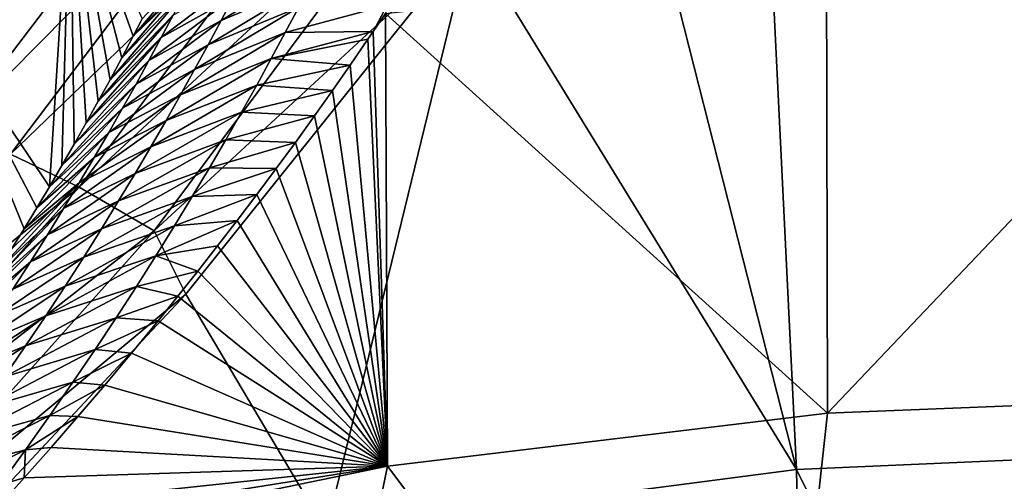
# Model space of a CAD drawing. Header units: metres. Extents: x -99 to 99, y -314 to 25.
# Tile 243 of 256: x 71.85 to 75.51, y 20.26 to 21.97. Entities that reach past the tile are written whole.
import ezdxf

# ---------------------------------------------------------------- set-up
doc = ezdxf.new("R2010")
doc.units = ezdxf.units.M
doc.layers.add('solid_K2442E1000C35', color=7, linetype='CONTINUOUS')

msp = doc.modelspace()

# ---------------------------------------------------------------- linework, layer by layer
at = {"layer": 'solid_K2442E1000C35'}
for points in [[(75.531685, 23.887354, 103.714195), (74.564964, 23.828533, 103.714195), (76.5, 20.376596, 105.459549)], [(74.564964, 23.828533, 103.714195), (74.046196, 23.017899, 104.11879), (74.736534, 20.300144, 105.459549)], [(74.564964, 23.828533, 103.714195), (74.736534, 20.300144, 105.459549), (76.5, 20.376596, 105.459549)], [(74.046196, 23.017899, 104.11879), (73.524025, 22.276615, 104.464256), (74.736534, 20.300144, 105.459549)], [(72.35276, 22.813494, 103.248489), (72.203346, 22.765522, 102.90593), (71.264618, 21.562672, 103.467117)], [(71.402649, 21.58124, 103.817223), (72.35276, 22.813494, 103.248489), (71.264618, 21.562672, 103.467117)], [(72.551445, 22.815546, 103.568634), (72.35276, 22.813494, 103.248489), (71.402649, 21.58124, 103.817223)], [(71.587013, 21.551136, 104.144455), (72.551445, 22.815546, 103.568634), (71.402649, 21.58124, 103.817223)], [(72.792366, 22.771616, 103.854996), (72.551445, 22.815546, 103.568634), (71.587013, 21.551136, 104.144455)], [(71.264618, 21.562672, 103.467117), (72.203346, 22.765522, 102.90593), (71.555191, 21.949884, 102.903694)], [(72.203346, 22.765522, 102.90593), (72.033844, 22.571278, 102.604767), (71.555191, 21.949884, 102.903694)], [(71.811165, 21.473434, 104.437187), (72.792366, 22.771616, 103.854996), (71.587013, 21.551136, 104.144455)], [(73.066963, 22.683258, 104.097412), (72.792366, 22.771616, 103.854996), (71.811165, 21.473434, 104.437187)], [(72.067162, 21.350891, 104.685028), (73.066963, 22.683258, 104.097412), (71.811165, 21.473434, 104.437187)], [(73.365486, 22.553604, 104.287277), (73.066963, 22.683258, 104.097412), (72.067162, 21.350891, 104.685028)], [(71.555191, 21.949884, 102.903694), (72.033844, 22.571278, 102.604767), (71.956291, 21.352177, 81.778702)], [(72.033844, 22.571278, 102.604767), (72.002701, 21.431154, 82.144325), (71.956291, 21.352177, 81.778702)], [(72.033844, 22.571278, 102.604767), (72.048569, 21.510576, 82.518852), (72.002701, 21.431154, 82.144325)], [(72.033844, 22.571278, 102.604767), (72.093803, 21.590349, 82.902969), (72.048569, 21.510576, 82.518852)], [(72.033844, 22.571278, 102.604767), (72.138298, 21.670376, 83.297356), (72.093803, 21.590349, 82.902969)], [(72.033844, 22.571278, 102.604767), (72.182159, 21.750744, 83.701485), (72.138298, 21.670376, 83.297356)], [(72.033844, 22.571278, 102.604767), (72.225464, 21.831524, 84.114799), (72.182159, 21.750744, 83.701485)], [(72.033844, 22.571278, 102.604767), (72.268074, 21.912575, 84.538116), (72.225464, 21.831524, 84.114799)], [(72.033844, 22.571278, 102.604767), (72.301575, 21.977516, 84.884521), (72.268074, 21.912575, 84.538116)], [(72.345894, 21.187851, 104.879189), (73.365486, 22.553604, 104.287277), (72.067162, 21.350891, 104.685028)], [(72.345894, 21.187851, 104.879189), (73.524025, 22.276615, 104.464256), (73.365486, 22.553604, 104.287277)], [(72.345894, 21.187851, 104.879189), (72.464149, 20.952528, 105.018394), (73.524025, 22.276615, 104.464256)], [(73.524025, 22.276615, 104.464256), (72.464149, 20.952528, 105.018394), (72.986298, 20.071363, 105.459549)], [(73.524025, 22.276615, 104.464256), (72.986298, 20.071363, 105.459549), (74.736534, 20.300144, 105.459549)], [(72.539383, 22.233114, 84.690796), (72.268074, 21.912575, 84.538116), (72.301575, 21.977516, 84.884521)], [(72.500168, 22.154064, 84.277718), (72.268074, 21.912575, 84.538116), (72.539383, 22.233114, 84.690796)], [(74.851845, 20.509865, 74.414452), (74.848625, 22.181767, 81.183411), (76.5, 22.243153, 81.183411)], [(74.851845, 20.509865, 74.414452), (76.5, 22.243153, 81.183411), (76.5, 20.575981, 74.414452)], [(72.978226, 22.204512, 82.530144), (72.595184, 21.970396, 82.23571), (72.641495, 22.058872, 82.646187)], [(72.932152, 22.113485, 82.116821), (72.595184, 21.970396, 82.23571), (72.978226, 22.204512, 82.530144)], [(74.851845, 20.509865, 74.414452), (73.206993, 21.997074, 81.178993), (74.848625, 22.181767, 81.183411)], [(72.500168, 22.154064, 84.277718), (72.225464, 21.831524, 84.114799), (72.268074, 21.912575, 84.538116)], [(72.459328, 22.073397, 83.865143), (72.225464, 21.831524, 84.114799), (72.500168, 22.154064, 84.277718)], [(72.372604, 21.907133, 83.041611), (72.686005, 22.145605, 83.057205), (72.641495, 22.058872, 82.646187)], [(72.372604, 21.907133, 83.041611), (72.416824, 21.991091, 83.453102), (72.686005, 22.145605, 83.057205)], [(72.932152, 22.113485, 82.116821), (72.546997, 21.88015, 81.825806), (72.595184, 21.970396, 82.23571)], [(72.884178, 22.020607, 81.704025), (72.546997, 21.88015, 81.825806), (72.932152, 22.113485, 82.116821)], [(72.459328, 22.073397, 83.865143), (72.182159, 21.750744, 83.701485), (72.225464, 21.831524, 84.114799)], [(72.416824, 21.991091, 83.453102), (72.182159, 21.750744, 83.701485), (72.459328, 22.073397, 83.865143)], [(72.326607, 21.821501, 82.630692), (72.641495, 22.058872, 82.646187), (72.595184, 21.970396, 82.23571)], [(72.326607, 21.821501, 82.630692), (72.372604, 21.907133, 83.041611), (72.641495, 22.058872, 82.646187)], [(72.834221, 21.925842, 81.291771), (73.213036, 22.02845, 81.318573), (73.161514, 21.929661, 80.904526)], [(72.834221, 21.925842, 81.291771), (72.884178, 22.020607, 81.704025), (73.213036, 22.02845, 81.318573)], [(73.213036, 22.02845, 81.318573), (73.206993, 21.997074, 81.178993), (73.161514, 21.929661, 80.904526)], [(72.416824, 21.991091, 83.453102), (72.138298, 21.670376, 83.297356), (72.182159, 21.750744, 83.701485)], [(72.372604, 21.907133, 83.041611), (72.138298, 21.670376, 83.297356), (72.416824, 21.991091, 83.453102)], [(72.884178, 22.020607, 81.704025), (72.496857, 21.788103, 81.416496), (72.546997, 21.88015, 81.825806)], [(72.834221, 21.925842, 81.291771), (72.496857, 21.788103, 81.416496), (72.884178, 22.020607, 81.704025)], [(73.214287, 20.311943, 74.414452), (73.161514, 21.929661, 80.904526), (73.206993, 21.997074, 81.178993)], [(74.851845, 20.509865, 74.414452), (73.214287, 20.311943, 74.414452), (73.206993, 21.997074, 81.178993)], [(72.27877, 21.734169, 82.22039), (72.595184, 21.970396, 82.23571), (72.546997, 21.88015, 81.825806)], [(72.27877, 21.734169, 82.22039), (72.326607, 21.821501, 82.630692), (72.595184, 21.970396, 82.23571)], [(71.555191, 21.949884, 102.903694), (71.862137, 21.19582, 81.072212), (71.814285, 21.118343, 80.732216)], [(71.555191, 21.949884, 102.903694), (71.909439, 21.273733, 81.421288), (71.862137, 21.19582, 81.072212)], [(71.555191, 21.949884, 102.903694), (71.956291, 21.352177, 81.778702), (71.909439, 21.273733, 81.421288)], [(72.834221, 21.925842, 81.291771), (72.444695, 21.694225, 81.00782), (72.496857, 21.788103, 81.416496)], [(72.782219, 21.829159, 80.880096), (72.444695, 21.694225, 81.00782), (72.834221, 21.925842, 81.291771)], [(72.782219, 21.829159, 80.880096), (73.161514, 21.929661, 80.904526), (73.141945, 21.900875, 80.788506)], [(72.782219, 21.829159, 80.880096), (72.834221, 21.925842, 81.291771), (73.161514, 21.929661, 80.904526)], [(73.214287, 20.311943, 74.414452), (73.141945, 21.900875, 80.788506), (73.161514, 21.929661, 80.904526)], [(72.372604, 21.907133, 83.041611), (72.093803, 21.590349, 82.902969), (72.138298, 21.670376, 83.297356)], [(72.326607, 21.821501, 82.630692), (72.093803, 21.590349, 82.902969), (72.372604, 21.907133, 83.041611)], [(72.229019, 21.645109, 81.81073), (72.546997, 21.88015, 81.825806), (72.496857, 21.788103, 81.416496)], [(72.229019, 21.645109, 81.81073), (72.27877, 21.734169, 82.22039), (72.546997, 21.88015, 81.825806)], [(72.782219, 21.829159, 80.880096), (73.141945, 21.900875, 80.788506), (73.076378, 21.805212, 80.40786)], [(73.214287, 20.311943, 74.414452), (73.076378, 21.805212, 80.40786), (73.141945, 21.900875, 80.788506)], [(72.326607, 21.821501, 82.630692), (72.048569, 21.510576, 82.518852), (72.093803, 21.590349, 82.902969)], [(72.27877, 21.734169, 82.22039), (72.048569, 21.510576, 82.518852), (72.326607, 21.821501, 82.630692)], [(72.782219, 21.829159, 80.880096), (72.390427, 21.598484, 80.5998), (72.444695, 21.694225, 81.00782)], [(72.728081, 21.73052, 80.469009), (72.390427, 21.598484, 80.5998), (72.782219, 21.829159, 80.880096)], [(72.728081, 21.73052, 80.469009), (72.782219, 21.829159, 80.880096), (73.076378, 21.805212, 80.40786)], [(72.728081, 21.73052, 80.469009), (73.076378, 21.805212, 80.40786), (73.010292, 21.710152, 80.036964)], [(73.214287, 20.311943, 74.414452), (73.010292, 21.710152, 80.036964), (73.076378, 21.805212, 80.40786)], [(72.177277, 21.554295, 81.401749), (72.496857, 21.788103, 81.416496), (72.444695, 21.694225, 81.00782)], [(72.177277, 21.554295, 81.401749), (72.229019, 21.645109, 81.81073), (72.496857, 21.788103, 81.416496)], [(72.27877, 21.734169, 82.22039), (72.002701, 21.431154, 82.144325), (72.048569, 21.510576, 82.518852)], [(72.229019, 21.645109, 81.81073), (72.002701, 21.431154, 82.144325), (72.27877, 21.734169, 82.22039)], [(72.123474, 21.4617, 80.993469), (72.444695, 21.694225, 81.00782), (72.390427, 21.598484, 80.5998)], [(72.123474, 21.4617, 80.993469), (72.177277, 21.554295, 81.401749), (72.444695, 21.694225, 81.00782)], [(72.728081, 21.73052, 80.469009), (72.333977, 21.500843, 80.192467), (72.390427, 21.598484, 80.5998)], [(72.671715, 21.629885, 80.058556), (72.333977, 21.500843, 80.192467), (72.728081, 21.73052, 80.469009)], [(72.671715, 21.629885, 80.058556), (72.728081, 21.73052, 80.469009), (73.010292, 21.710152, 80.036964)], [(72.671715, 21.629885, 80.058556), (73.010292, 21.710152, 80.036964), (72.943436, 21.615982, 79.67688)], [(73.214287, 20.311943, 74.414452), (72.943436, 21.615982, 79.67688), (73.010292, 21.710152, 80.036964)], [(72.229019, 21.645109, 81.81073), (71.956291, 21.352177, 81.778702), (72.002701, 21.431154, 82.144325)], [(72.177277, 21.554295, 81.401749), (71.956291, 21.352177, 81.778702), (72.229019, 21.645109, 81.81073)], [(72.671715, 21.629885, 80.058556), (72.275223, 21.401255, 79.785881), (72.333977, 21.500843, 80.192467)], [(72.613014, 21.527197, 79.648758), (72.275223, 21.401255, 79.785881), (72.671715, 21.629885, 80.058556)], [(72.613014, 21.527197, 79.648758), (72.671715, 21.629885, 80.058556), (72.943436, 21.615982, 79.67688)], [(72.067535, 21.367296, 80.585945), (72.390427, 21.598484, 80.5998), (72.333977, 21.500843, 80.192467)], [(72.067535, 21.367296, 80.585945), (72.123474, 21.4617, 80.993469), (72.390427, 21.598484, 80.5998)], [(72.613014, 21.527197, 79.648758), (72.943436, 21.615982, 79.67688), (72.872154, 21.517473, 79.307678)], [(73.214287, 20.311943, 74.414452), (72.872154, 21.517473, 79.307678), (72.943436, 21.615982, 79.67688)], [(72.177277, 21.554295, 81.401749), (71.909439, 21.273733, 81.421288), (71.956291, 21.352177, 81.778702)], [(72.123474, 21.4617, 80.993469), (71.909439, 21.273733, 81.421288), (72.177277, 21.554295, 81.401749)], [(72.613014, 21.527197, 79.648758), (72.214073, 21.299673, 79.380066), (72.275223, 21.401255, 79.785881)], [(72.551857, 21.422407, 79.23967), (72.214073, 21.299673, 79.380066), (72.613014, 21.527197, 79.648758)], [(72.551857, 21.422407, 79.23967), (72.613014, 21.527197, 79.648758), (72.872154, 21.517473, 79.307678)], [(72.551857, 21.422407, 79.23967), (72.872154, 21.517473, 79.307678), (72.800339, 21.419846, 78.948997)], [(73.214287, 20.311943, 74.414452), (72.800339, 21.419846, 78.948997), (72.872154, 21.517473, 79.307678)], [(72.009361, 21.271042, 80.179207), (72.333977, 21.500843, 80.192467), (72.275223, 21.401255, 79.785881)], [(72.009361, 21.271042, 80.179207), (72.067535, 21.367296, 80.585945), (72.333977, 21.500843, 80.192467)], [(72.067162, 21.350891, 104.685028), (71.811165, 21.473434, 104.437187), (70.694923, 20.236238, 104.90284)], [(72.123474, 21.4617, 80.993469), (71.862137, 21.19582, 81.072212), (71.909439, 21.273733, 81.421288)], [(72.067535, 21.367296, 80.585945), (71.862137, 21.19582, 81.072212), (72.123474, 21.4617, 80.993469)], [(71.948853, 21.172897, 79.773315), (72.275223, 21.401255, 79.785881), (72.214073, 21.299673, 79.380066)], [(71.948853, 21.172897, 79.773315), (72.009361, 21.271042, 80.179207), (72.275223, 21.401255, 79.785881)], [(72.551857, 21.422407, 79.23967), (72.150414, 21.196054, 78.975075), (72.214073, 21.299673, 79.380066)], [(72.488144, 21.31547, 78.831314), (72.150414, 21.196054, 78.975075), (72.551857, 21.422407, 79.23967)], [(72.488144, 21.31547, 78.831314), (72.551857, 21.422407, 79.23967), (72.800339, 21.419846, 78.948997)], [(72.488144, 21.31547, 78.831314), (72.800339, 21.419846, 78.948997), (72.728172, 21.323017, 78.599998)], [(73.214287, 20.311943, 74.414452), (72.728172, 21.323017, 78.599998), (72.800339, 21.419846, 78.948997)], [(72.067535, 21.367296, 80.585945), (71.765945, 21.041365, 80.400757), (71.814285, 21.118343, 80.732216)], [(72.009361, 21.271042, 80.179207), (71.765945, 21.041365, 80.400757), (72.067535, 21.367296, 80.585945)], [(72.067535, 21.367296, 80.585945), (71.814285, 21.118343, 80.732216), (71.862137, 21.19582, 81.072212)], [(70.927567, 20.080837, 105.155228), (72.067162, 21.350891, 104.685028), (70.694923, 20.236238, 104.90284)], [(72.345894, 21.187851, 104.879189), (72.067162, 21.350891, 104.685028), (70.927567, 20.080837, 105.155228)], [(71.88591, 21.072823, 79.368324), (72.214073, 21.299673, 79.380066), (72.150414, 21.196054, 78.975075)], [(71.88591, 21.072823, 79.368324), (71.948853, 21.172897, 79.773315), (72.214073, 21.299673, 79.380066)], [(72.488144, 21.31547, 78.831314), (72.084137, 21.090349, 78.570953), (72.150414, 21.196054, 78.975075)], [(72.421753, 21.206322, 78.423737), (72.084137, 21.090349, 78.570953), (72.488144, 21.31547, 78.831314)], [(72.421753, 21.206322, 78.423737), (72.728172, 21.323017, 78.599998), (72.655655, 21.227037, 78.260559)], [(72.421753, 21.206322, 78.423737), (72.488144, 21.31547, 78.831314), (72.728172, 21.323017, 78.599998)], [(73.214287, 20.311943, 74.414452), (72.655655, 21.227037, 78.260559), (72.728172, 21.323017, 78.599998)], [(72.009361, 21.271042, 80.179207), (71.717194, 20.964945, 80.077248), (71.765945, 21.041365, 80.400757)], [(71.948853, 21.172897, 79.773315), (71.717194, 20.964945, 80.077248), (72.009361, 21.271042, 80.179207)], [(72.352531, 21.094891, 78.016991), (72.655655, 21.227037, 78.260559), (72.58252, 21.132172, 77.93161)], [(72.352531, 21.094891, 78.016991), (72.421753, 21.206322, 78.423737), (72.655655, 21.227037, 78.260559)], [(73.214287, 20.311943, 74.414452), (72.58252, 21.132172, 77.93161), (72.655655, 21.227037, 78.260559)], [(71.182175, 19.88579, 105.352982), (72.345894, 21.187851, 104.879189), (70.927567, 20.080837, 105.155228)], [(71.182175, 19.88579, 105.352982), (72.464149, 20.952528, 105.018394), (72.345894, 21.187851, 104.879189)], [(71.820419, 20.970776, 78.964272), (72.150414, 21.196054, 78.975075), (72.084137, 21.090349, 78.570953)], [(71.820419, 20.970776, 78.964272), (71.88591, 21.072823, 79.368324), (72.150414, 21.196054, 78.975075)], [(72.421753, 21.206322, 78.423737), (72.015099, 20.982489, 78.167755), (72.084137, 21.090349, 78.570953)], [(72.352531, 21.094891, 78.016991), (72.015099, 20.982489, 78.167755), (72.421753, 21.206322, 78.423737)], [(71.948853, 21.172897, 79.773315), (71.668106, 20.889143, 79.761124), (71.717194, 20.964945, 80.077248)], [(71.88591, 21.072823, 79.368324), (71.668106, 20.889143, 79.761124), (71.948853, 21.172897, 79.773315)], [(72.352531, 21.094891, 78.016991), (72.58252, 21.132172, 77.93161), (72.508934, 21.038368, 77.612534)], [(73.214287, 20.311943, 74.414452), (72.508934, 21.038368, 77.612534), (72.58252, 21.132172, 77.93161)], [(71.88591, 21.072823, 79.368324), (71.618713, 20.81398, 79.45224), (71.668106, 20.889143, 79.761124)], [(71.820419, 20.970776, 78.964272), (71.618713, 20.81398, 79.45224), (71.88591, 21.072823, 79.368324)], [(71.752274, 20.866707, 78.561234), (72.084137, 21.090349, 78.570953), (72.015099, 20.982489, 78.167755)], [(71.752274, 20.866707, 78.561234), (71.820419, 20.970776, 78.964272), (72.084137, 21.090349, 78.570953)], [(72.352531, 21.094891, 78.016991), (71.943138, 20.872404, 77.765556), (72.015099, 20.982489, 78.167755)], [(72.280312, 20.981098, 77.611122), (71.943138, 20.872404, 77.765556), (72.352531, 21.094891, 78.016991)], [(72.280312, 20.981098, 77.611122), (72.352531, 21.094891, 78.016991), (72.508934, 21.038368, 77.612534)], [(72.280312, 20.981098, 77.611122), (72.508934, 21.038368, 77.612534), (72.435043, 20.94556, 77.302635)], [(73.214287, 20.311943, 74.414452), (72.435043, 20.94556, 77.302635), (72.508934, 21.038368, 77.612534)], [(71.681313, 20.760555, 78.159271), (72.015099, 20.982489, 78.167755), (71.943138, 20.872404, 77.765556)], [(71.681313, 20.760555, 78.159271), (71.752274, 20.866707, 78.561234), (72.015099, 20.982489, 78.167755)], [(72.280312, 20.981098, 77.611122), (71.868111, 20.760029, 77.364426), (71.943138, 20.872404, 77.765556)], [(72.204941, 20.864866, 77.2062), (71.868111, 20.760029, 77.364426), (72.280312, 20.981098, 77.611122)], [(72.204941, 20.864866, 77.2062), (72.280312, 20.981098, 77.611122), (72.435043, 20.94556, 77.302635)], [(71.182175, 19.88579, 105.352982), (71.367737, 19.781536, 105.432777), (72.464149, 20.952528, 105.018394)], [(72.464149, 20.952528, 105.018394), (71.367737, 19.781536, 105.432777), (72.986298, 20.071363, 105.459549)], [(72.204941, 20.864866, 77.2062), (72.435043, 20.94556, 77.302635), (72.361031, 20.853672, 77.001228)], [(73.214287, 20.311943, 74.414452), (72.361031, 20.853672, 77.001228), (72.435043, 20.94556, 77.302635)], [(71.607399, 20.65226, 77.758476), (71.943138, 20.872404, 77.765556), (71.868111, 20.760029, 77.364426)], [(71.607399, 20.65226, 77.758476), (71.681313, 20.760555, 78.159271), (71.943138, 20.872404, 77.765556)], [(72.204941, 20.864866, 77.2062), (71.789856, 20.645288, 76.964417), (71.868111, 20.760029, 77.364426)], [(72.126236, 20.746113, 76.802269), (71.789856, 20.645288, 76.964417), (72.204941, 20.864866, 77.2062)], [(72.126236, 20.746113, 76.802269), (72.204941, 20.864866, 77.2062), (72.361031, 20.853672, 77.001228)], [(72.126236, 20.746113, 76.802269), (72.361031, 20.853672, 77.001228), (72.262001, 20.732735, 76.612816)], [(73.214287, 20.311943, 74.414452), (72.262001, 20.732735, 76.612816), (72.361031, 20.853672, 77.001228)], [(71.530373, 20.541756, 77.358932), (71.868111, 20.760029, 77.364426), (71.789856, 20.645288, 76.964417)], [(71.530373, 20.541756, 77.358932), (71.607399, 20.65226, 77.758476), (71.868111, 20.760029, 77.364426)], [(72.126236, 20.746113, 76.802269), (71.70816, 20.528088, 76.565628), (71.789856, 20.645288, 76.964417)], [(72.043983, 20.624725, 76.399414), (71.70816, 20.528088, 76.565628), (72.126236, 20.746113, 76.802269)], [(72.043983, 20.624725, 76.399414), (72.126236, 20.746113, 76.802269), (72.262001, 20.732735, 76.612816)], [(72.043983, 20.624725, 76.399414), (72.262001, 20.732735, 76.612816), (72.162361, 20.613865, 76.240456)], [(73.214287, 20.311943, 74.414452), (72.162361, 20.613865, 76.240456), (72.262001, 20.732735, 76.612816)], [(72.043983, 20.624725, 76.399414), (71.622795, 20.408318, 76.168175), (71.70816, 20.528088, 76.565628)], [(71.957939, 20.500582, 75.997726), (71.622795, 20.408318, 76.168175), (72.043983, 20.624725, 76.399414)], [(71.957939, 20.500582, 75.997726), (72.043983, 20.624725, 76.399414), (72.162361, 20.613865, 76.240456)], [(71.957939, 20.500582, 75.997726), (72.162361, 20.613865, 76.240456), (72.062477, 20.496922, 75.88279)], [(73.214287, 20.311943, 74.414452), (72.062477, 20.496922, 75.88279), (72.162361, 20.613865, 76.240456)], [(76.5, 20.575981, 74.414452), (76.5, 18.534044, 67.748955), (74.624939, 18.438951, 67.748955)], [(74.851845, 20.509865, 74.414452), (76.5, 20.575981, 74.414452), (74.624939, 18.438951, 67.748955)], [(71.957939, 20.500582, 75.997726), (71.533539, 20.285872, 75.772156), (71.622795, 20.408318, 76.168175)], [(71.867844, 20.373562, 75.59729), (71.533539, 20.285872, 75.772156), (71.957939, 20.500582, 75.997726)], [(71.867844, 20.373562, 75.59729), (71.957939, 20.500582, 75.997726), (72.062477, 20.496922, 75.88279)], [(71.867844, 20.373562, 75.59729), (72.062477, 20.496922, 75.88279), (71.962708, 20.381767, 75.538521)], [(73.214287, 20.311943, 74.414452), (71.962708, 20.381767, 75.538521), (72.062477, 20.496922, 75.88279)], [(74.851845, 20.509865, 74.414452), (74.624939, 18.438951, 67.748955), (73.214287, 20.311943, 74.414452)], [(73.214287, 20.311943, 74.414452), (71.862732, 20.268654, 75.208389), (71.962708, 20.381767, 75.538521)], [(71.867844, 20.373562, 75.59729), (71.962708, 20.381767, 75.538521), (71.862732, 20.268654, 75.208389)], [(76.5, 20.376596, 105.459549), (74.736534, 20.300144, 105.459549), (76.5, 16.716093, 106.922951)], [(71.867844, 20.373562, 75.59729), (71.44014, 20.160639, 75.377686), (71.533539, 20.285872, 75.772156)], [(71.773445, 20.243532, 75.198196), (71.44014, 20.160639, 75.377686), (71.867844, 20.373562, 75.59729)], [(71.773445, 20.243532, 75.198196), (71.867844, 20.373562, 75.59729), (71.862732, 20.268654, 75.208389)], [(73.214287, 20.311943, 74.414452), (72.769127, 18.154652, 67.748955), (71.59906, 19.979925, 74.400871)], [(73.214287, 20.311943, 74.414452), (71.59906, 19.979925, 74.400871), (71.680664, 20.068165, 74.64257)], [(73.214287, 20.311943, 74.414452), (71.680664, 20.068165, 74.64257), (71.762581, 20.157637, 74.892128)], [(73.214287, 20.311943, 74.414452), (71.762581, 20.157637, 74.892128), (71.862732, 20.268654, 75.208389)], [(73.214287, 20.311943, 74.414452), (74.624939, 18.438951, 67.748955), (72.769127, 18.154652, 67.748955)], [(71.773445, 20.243532, 75.198196), (71.862732, 20.268654, 75.208389), (71.762581, 20.157637, 74.892128)], [(74.736534, 20.300144, 105.459549), (72.986298, 20.071363, 105.459549), (74.808861, 16.630329, 106.922951)], [(74.736534, 20.300144, 105.459549), (74.808861, 16.630329, 106.922951), (76.5, 16.716093, 106.922951)]]:
    msp.add_3dface(points, dxfattribs=at)

doc.saveas('drawing.dxf')
